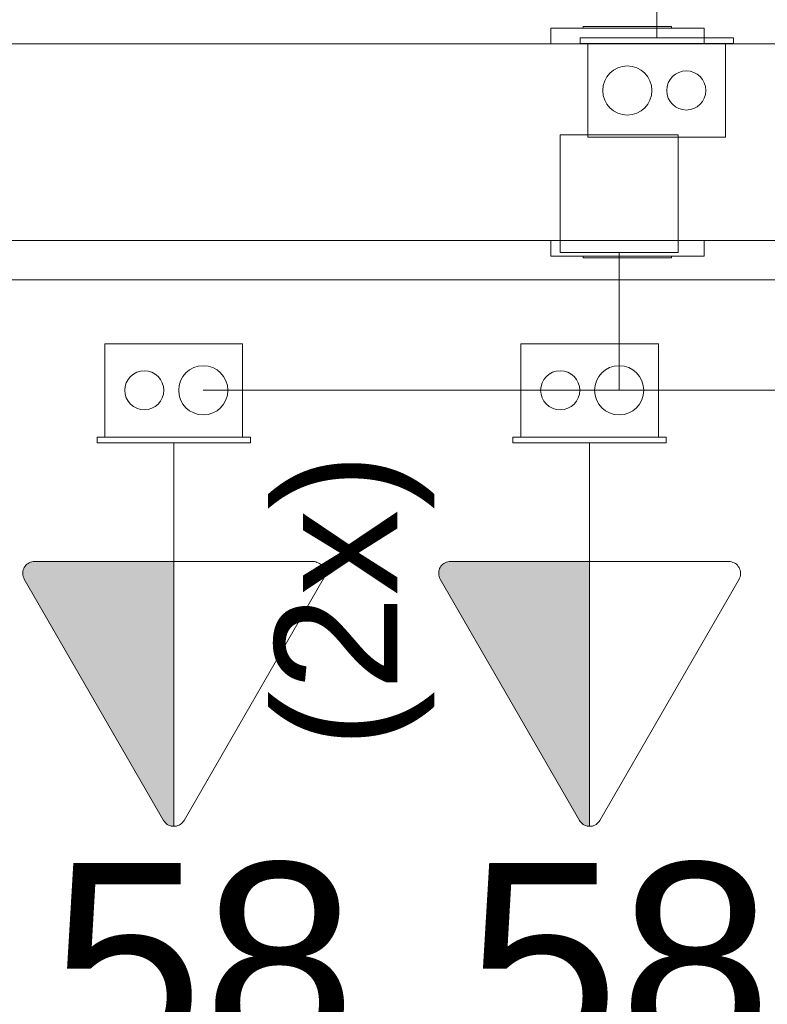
# Model space of a CAD drawing. Extents: x 5066 to 9756, y -2696 to -1109.
# Tile 191 of 208: x 9415.681 to 9416.441, y -2574.414 to -2573.413. Entities that reach past the tile are written whole.
import ezdxf

# ---------------------------------------------------------------- set-up
doc = ezdxf.new("R2010")
doc.units = 0
doc.header["$MEASUREMENT"] = 0
doc.linetypes.add('NULL', pattern=[0])
for name, color, linetype, lineweight in [('EL-Caixa', 9, 'CONTINUOUS', 18), ('EL-Tomadas', 150, 'CONTINUOUS', 20), ('IFC-Caixa de passagem-Contorno', 44, 'CONTINUOUS', 5), ('IFC-Dispositivo de conversão de energia-Contorno', 253, 'CONTINUOUS', 5), ('IFC-Elemento construtivo genérico-Contorno', 253, 'CONTINUOUS', 5), ('IFC-Parede padrão-Contorno', 44, 'CONTINUOUS', 5), ('IFC-Parte de elemento de construção-Contorno', 253, 'CONTINUOUS', 5)]:
    doc.layers.add(name, color=color, linetype=linetype, lineweight=lineweight)
doc.layers.add('textos', color=2, linetype='CONTINUOUS')
doc.styles.add('Arial', font='arial.ttf')

msp = doc.modelspace()

# ---------------------------------------------------------------- hatches: boundary and pattern name
at = {"layer": 'EL-Tomadas', "linetype": 'Continuous'}
for points in [[(9415.8376, -2573.9639), (9415.8376, -2574.2332), (9415.8352, -2574.2329), (9415.8321, -2574.2319), (9415.8299, -2574.2304), (9415.8282, -2574.2286), (9415.827, -2574.2269), (9415.6845, -2573.9794), (9415.684, -2573.9768), (9415.6841, -2573.974), (9415.6849, -2573.9711), (9415.6861, -2573.9689), (9415.6888, -2573.9661), (9415.6922, -2573.9644), (9415.6947, -2573.9639), (9415.8376, -2573.9639)], [(9416.2607, -2573.9639), (9416.2607, -2574.2332), (9416.2583, -2574.2329), (9416.2553, -2574.2319), (9416.253, -2574.2304), (9416.2513, -2574.2286), (9416.2501, -2574.2269), (9416.1076, -2573.9794), (9416.1071, -2573.9768), (9416.1072, -2573.974), (9416.108, -2573.9711), (9416.1092, -2573.9689), (9416.112, -2573.9661), (9416.1153, -2573.9644), (9416.1178, -2573.9639), (9416.2607, -2573.9639)]]:
    msp.add_hatch(color=161, dxfattribs=at).paths.add_polyline_path(points)

# ---------------------------------------------------------------- linework, layer by layer
at = {"layer": 'EL-Caixa'}
for p, q in [((9416.2907, -2573.6497), (9416.2907, -2573.7897)), ((9416.2907, -2573.6497), (9416.2907, -2573.7897)), ((9416.2907, -2573.6497), (9416.2907, -2573.7897)), ((9416.2907, -2573.7897), (9415.8676, -2573.7897)), ((9416.2907, -2573.7897), (9416.8198, -2573.7897))]:
    msp.add_line(p, q, dxfattribs=at)
msp.add_lwpolyline([(9416.3507, -2573.5297), (9416.3507, -2573.6497), (9416.2307, -2573.6497), (9416.2307, -2573.5297), (9416.3507, -2573.5297)], dxfattribs=at)
msp.add_lwpolyline([(9416.3507, -2573.5297), (9416.3507, -2573.6497), (9416.2307, -2573.6497), (9416.2307, -2573.5297), (9416.3507, -2573.5297)], dxfattribs=at)
msp.add_lwpolyline([(9416.3507, -2573.5297), (9416.3507, -2573.6497), (9416.2307, -2573.6497), (9416.2307, -2573.5297), (9416.3507, -2573.5297)], dxfattribs=at)
at = {"layer": 'EL-Tomadas'}
for p, q in [((9416.329, -2573.3105), (9416.329, -2573.4311)), ((9415.8376, -2573.9639), (9415.8376, -2573.8433)), ((9416.2607, -2573.9639), (9416.2607, -2573.8433)), ((9415.6959, -2573.9638), (9415.9792, -2573.9639)), ((9415.8376, -2573.9639), (9415.8376, -2574.2332)), ((9416.1191, -2573.9638), (9416.4023, -2573.9639)), ((9416.2607, -2573.9639), (9416.2607, -2574.2332)), ((9415.8272, -2574.2272), (9415.6855, -2573.9818)), ((9415.9896, -2573.9819), (9415.848, -2574.2272)), ((9416.2503, -2574.2272), (9416.1087, -2573.9818)), ((9416.4127, -2573.9819), (9416.2711, -2574.2272))]:
    msp.add_line(p, q, dxfattribs=at)
for points in [[(9415.6959, -2573.9638), (9415.6945, -2573.9639), (9415.6932, -2573.9641), (9415.6918, -2573.9645), (9415.6906, -2573.9651), (9415.6893, -2573.9658), (9415.6882, -2573.9666), (9415.6872, -2573.9676), (9415.6863, -2573.9686), (9415.6855, -2573.9698), (9415.6849, -2573.9711), (9415.6844, -2573.9724), (9415.6841, -2573.9737), (9415.684, -2573.9751), (9415.684, -2573.9765), (9415.6841, -2573.9779), (9415.6844, -2573.9792), (9415.6849, -2573.9806), (9415.6855, -2573.9818)], [(9415.9896, -2573.9819), (9415.9902, -2573.9807), (9415.9907, -2573.9794), (9415.991, -2573.978), (9415.9912, -2573.9766), (9415.9912, -2573.9752), (9415.991, -2573.9739), (9415.9907, -2573.9725), (9415.9902, -2573.9712), (9415.9896, -2573.9699), (9415.9888, -2573.9688), (9415.9879, -2573.9677), (9415.9869, -2573.9667), (9415.9858, -2573.9659), (9415.9846, -2573.9652), (9415.9833, -2573.9647), (9415.982, -2573.9643), (9415.9806, -2573.964), (9415.9792, -2573.9639)], [(9416.1191, -2573.9638), (9416.1177, -2573.9639), (9416.1163, -2573.9641), (9416.115, -2573.9645), (9416.1137, -2573.9651), (9416.1125, -2573.9658), (9416.1113, -2573.9666), (9416.1103, -2573.9676), (9416.1094, -2573.9686), (9416.1087, -2573.9698), (9416.108, -2573.9711), (9416.1076, -2573.9724), (9416.1072, -2573.9737), (9416.1071, -2573.9751), (9416.1071, -2573.9765), (9416.1072, -2573.9779), (9416.1076, -2573.9792), (9416.108, -2573.9806), (9416.1087, -2573.9818)], [(9416.4127, -2573.9819), (9416.4133, -2573.9807), (9416.4138, -2573.9794), (9416.4141, -2573.978), (9416.4143, -2573.9766), (9416.4143, -2573.9752), (9416.4141, -2573.9739), (9416.4138, -2573.9725), (9416.4133, -2573.9712), (9416.4127, -2573.9699), (9416.4119, -2573.9688), (9416.411, -2573.9677), (9416.41, -2573.9667), (9416.4089, -2573.9659), (9416.4077, -2573.9652), (9416.4064, -2573.9647), (9416.4051, -2573.9643), (9416.4037, -2573.964), (9416.4023, -2573.9639)], [(9415.8272, -2574.2272), (9415.828, -2574.2284), (9415.8289, -2574.2294), (9415.8299, -2574.2304), (9415.831, -2574.2312), (9415.8322, -2574.2319), (9415.8335, -2574.2325), (9415.8348, -2574.2329), (9415.8362, -2574.2331), (9415.8376, -2574.2332), (9415.839, -2574.2331), (9415.8404, -2574.2329), (9415.8417, -2574.2325), (9415.843, -2574.2319), (9415.8442, -2574.2312), (9415.8453, -2574.2304), (9415.8463, -2574.2294), (9415.8472, -2574.2284), (9415.848, -2574.2272)], [(9416.2503, -2574.2272), (9416.2511, -2574.2284), (9416.252, -2574.2294), (9416.253, -2574.2304), (9416.2541, -2574.2312), (9416.2553, -2574.2319), (9416.2566, -2574.2325), (9416.258, -2574.2329), (9416.2593, -2574.2331), (9416.2607, -2574.2332), (9416.2621, -2574.2331), (9416.2635, -2574.2329), (9416.2648, -2574.2325), (9416.2661, -2574.2319), (9416.2673, -2574.2312), (9416.2684, -2574.2304), (9416.2695, -2574.2294), (9416.2704, -2574.2284), (9416.2711, -2574.2272)]]:
    msp.add_lwpolyline(points, dxfattribs=at)
at = {"layer": 'IFC-Caixa de passagem-Contorno'}
for p, q in [((9416.407, -2573.4311), (9416.251, -2573.4311)), ((9416.251, -2573.4311), (9416.251, -2573.4371)), ((9416.407, -2573.4371), (9416.251, -2573.4371)), ((9416.259, -2573.4371), (9416.259, -2573.5321)), ((9416.399, -2573.4371), (9416.399, -2573.5321)), ((9416.407, -2573.4311), (9416.407, -2573.4371)), ((9416.399, -2573.5321), (9416.259, -2573.5321)), ((9415.7676, -2573.8373), (9415.7676, -2573.7423)), ((9415.7676, -2573.7423), (9415.9076, -2573.7423)), ((9415.9076, -2573.8373), (9415.9076, -2573.7423)), ((9416.1907, -2573.8373), (9416.1907, -2573.7423)), ((9416.1907, -2573.7423), (9416.3307, -2573.7423)), ((9416.3307, -2573.8373), (9416.3307, -2573.7423)), ((9415.7596, -2573.8373), (9415.9156, -2573.8373)), ((9415.7596, -2573.8433), (9415.7596, -2573.8373)), ((9415.9156, -2573.8433), (9415.9156, -2573.8373)), ((9416.1827, -2573.8373), (9416.3387, -2573.8373)), ((9416.1827, -2573.8433), (9416.1827, -2573.8373)), ((9416.3387, -2573.8433), (9416.3387, -2573.8373)), ((9415.7596, -2573.8433), (9415.9156, -2573.8433)), ((9416.1827, -2573.8433), (9416.3387, -2573.8433))]:
    msp.add_line(p, q, dxfattribs=at)
for centre, radius in [((9416.299, -2573.4847), 0.025), ((9416.359, -2573.4847), 0.0199), ((9415.8676, -2573.7897), 0.025), ((9416.2907, -2573.7897), 0.025), ((9415.8076, -2573.7897), 0.0199), ((9416.2307, -2573.7897), 0.0199)]:
    msp.add_circle(centre, radius, dxfattribs=at)
at = {"layer": 'IFC-Dispositivo de conversão de energia-Contorno', "color": 8, "lineweight": 5}
for p, q in [((9416.2211, -2573.6532), (9416.2211, -2573.6372)), ((9416.3771, -2573.6532), (9416.3771, -2573.6372)), ((9416.2211, -2573.6532), (9416.3771, -2573.6532)), ((9416.2541, -2573.6548), (9416.2541, -2573.6532)), ((9416.2541, -2573.6548), (9416.3441, -2573.6548)), ((9416.3441, -2573.6548), (9416.3441, -2573.6532))]:
    msp.add_line(p, q, dxfattribs=at)
at = {"layer": 'IFC-Elemento construtivo genérico-Contorno', "color": 8, "lineweight": 5}
for p, q in [((9416.2211, -2573.4212), (9416.3771, -2573.4212)), ((9416.2211, -2573.4372), (9416.2211, -2573.4212)), ((9416.2541, -2573.4212), (9416.2541, -2573.4196)), ((9416.2541, -2573.4196), (9416.3441, -2573.4196)), ((9416.3441, -2573.4212), (9416.3441, -2573.4196)), ((9416.3771, -2573.4372), (9416.3771, -2573.4212))]:
    msp.add_line(p, q, dxfattribs=at)
at = {"layer": 'IFC-Parede padrão-Contorno', "color": 8, "lineweight": 5}
for p, q in [((9412.2652, -2573.4372), (9418.314, -2573.4372)), ((9412.1212, -2573.6372), (9418.17, -2573.6372))]:
    msp.add_line(p, q, dxfattribs=at)
at = {"layer": 'IFC-Parte de elemento de construção-Contorno', "color": 8, "lineweight": 5}
msp.add_line((9413.6212, -2573.6772), (9418.2958, -2573.6772), dxfattribs=at)

# ---------------------------------------------------------------- texts
at = {"layer": 'EL-Tomadas', "linetype": 'NULL', "insert": (9416.1028, -2573.853), "char_height": 0.125, "width": 0.61998, "attachment_point": 9, "rotation": 90.0002, "line_spacing_factor": 0.6, "style": 'Arial'}
msp.add_mtext('(2x)', dxfattribs=at)
at = {"layer": 'textos', "linetype": 'NULL', "char_height": 0.2, "width": 0.622891, "attachment_point": 8, "line_spacing_factor": 0.6, "style": 'Arial'}
for insert in [(9415.8676, -2574.4732), (9416.2907, -2574.4732)]:
    msp.add_mtext('58', dxfattribs=dict(at, insert=insert))

doc.saveas('drawing.dxf')
